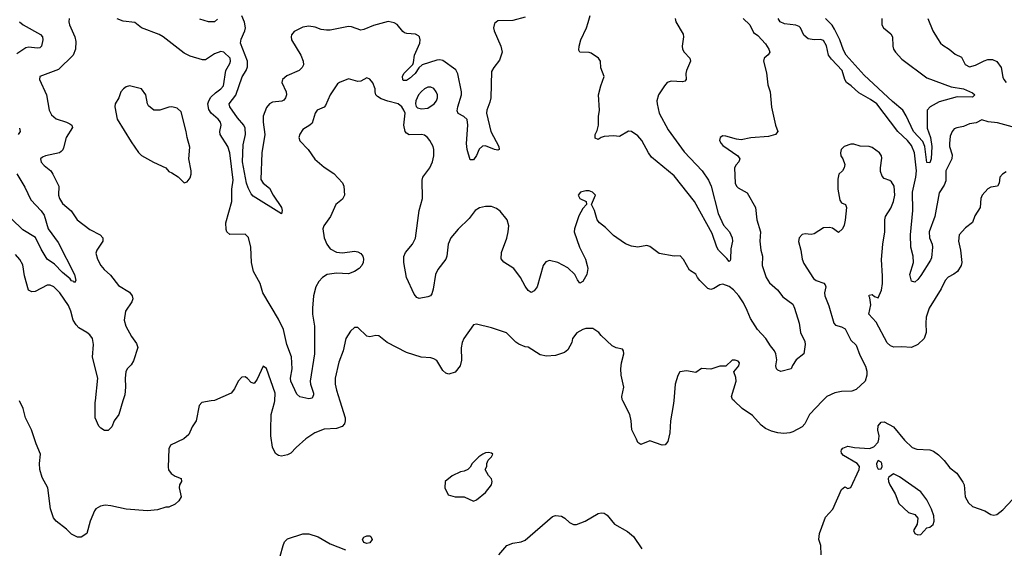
# Model space of a CAD drawing. Header units: inches. Extents: x 1384664 to 1536621, y 460766 to 646467.
# Tile 176 of 256: x 1422389 to 1428859, y 549032 to 552503. Entities that reach past the tile are written whole.
import ezdxf

# ---------------------------------------------------------------- set-up
doc = ezdxf.new("R2010")
doc.units = ezdxf.units.IN
doc.header["$MEASUREMENT"] = 0
doc.layers.add('B4524', color=7, linetype='Continuous')
doc.layers.add('B4525', color=7, linetype='Continuous')

msp = doc.modelspace()

# ---------------------------------------------------------------- linework, layer by layer
at = {"layer": 'B4524', "color": 5}
for points, elevation in [([(1423648.1, 550000), (1423586, 549990), (1423568.2, 549970), (1423548.7, 549870), (1423523, 549830), (1423500.5, 549779.5), (1423468.4, 549751.6), (1423381, 549710), (1423370, 549686), (1423364.1, 549564.1), (1423367.5, 549547.5), (1423384.2, 549524.2), (1423410, 549505.7), (1423450.7, 549490), (1423452.7, 549470), (1423439.3, 549450), (1423436.4, 549430), (1423450.5, 549370), (1423435.8, 549344.2), (1423410, 549321.2), (1423370, 549302.7), (1423350, 549302.7), (1423294.6, 549285.4), (1423230, 549278), (1423090, 549289.8), (1422988.6, 549311.4), (1422950, 549314.7), (1422921, 549310), (1422890, 549291.8), (1422881.8, 549278.2), (1422852.2, 549210), (1422830.5, 549129.5), (1422793.7, 549106.3), (1422770, 549106), (1422730, 549126), (1422697.4, 549157.4), (1422629.2, 549210), (1422612.1, 549232.1), (1422591.9, 549291.9), (1422573.6, 549430), (1422536.4, 549496.4), (1422521.5, 549550), (1422519.3, 549590), (1422526, 549650), (1422497.4, 549717.4), (1422466, 549810), (1422427.6, 549890), (1422411.1, 549950), (1422387.2, 550000)], 760), ([(1423067.4, 550000), (1423041.3, 549910), (1423010.4, 549870), (1422994.4, 549830), (1422970, 549806), (1422946.3, 549806.3), (1422921.5, 549821.5), (1422910, 549835.3), (1422885.6, 549890), (1422885.4, 549990), (1422886.5, 550000)], 740), ([(1424492.4, 550000), (1424527.3, 549890), (1424528.2, 549870), (1424522.4, 549850), (1424507.2, 549832.8), (1424470, 549818), (1424390, 549814.8), (1424327.7, 549790), (1424270, 549751.3), (1424205.2, 549694.8), (1424170, 549656.9), (1424150, 549645.1), (1424110, 549637.7), (1424090, 549641.7), (1424070, 549655.4), (1424050, 549696), (1424040.2, 549770), (1424039.6, 549810), (1424042.2, 549910), (1424064.3, 549990), (1424065, 550000)], 760), ([(1426686.4, 550000), (1426683.6, 549970), (1426664.9, 549870), (1426661.7, 549790), (1426646.9, 549733.1), (1426630, 549712.7), (1426610.4, 549709.6), (1426530, 549737), (1426470, 549713.6), (1426450, 549726.6), (1426443.1, 549750), (1426411.1, 549810), (1426407.8, 549870), (1426397.6, 549910), (1426353, 550000)], 760), ([(1427664.4, 550000), (1427578, 549910), (1427548, 549850), (1427530.5, 549830), (1427470, 549796.9), (1427449, 549791), (1427410, 549786.4), (1427370.2, 549789.8), (1427330, 549801.3), (1427290, 549819.2), (1427261.1, 549841.1), (1427203.4, 549903.4), (1427135.8, 549950), (1427084, 550000)], 760), ([(1427656.2, 548990), (1427653.6, 549050), (1427639.4, 549090), (1427644.2, 549130), (1427682.8, 549237.2), (1427732.7, 549290), (1427790, 549418.8), (1427810, 549436), (1427830, 549424), (1427850, 549430.8), (1427904.5, 549550), (1427907, 549570), (1427892.3, 549590), (1427802, 549642), (1427790, 549658), (1427786.6, 549670), (1427790, 549678), (1427797.2, 549690), (1427830, 549703.8), (1427874.7, 549694.7), (1427972.9, 549687.1), (1428002, 549698), (1428029.4, 549730), (1428034.5, 549750), (1428036.2, 549770), (1428028.2, 549808.2), (1428030, 549836), (1428050, 549860.7), (1428070, 549862.8), (1428130, 549830.8), (1428202.6, 549742.6), (1428253.8, 549693.8), (1428283.9, 549683.9), (1428370, 549678.9), (1428393.4, 549670), (1428427.1, 549647.1), (1428464.4, 549610), (1428501.7, 549561.7), (1428546.2, 549526.2), (1428587.2, 549467.2), (1428594, 549450), (1428601.7, 549370), (1428622.6, 549330), (1428650, 549307.4), (1428730, 549279.3), (1428770, 549254.8), (1428790, 549250.7), (1428810, 549254), (1428850, 549284.9), (1429010, 549457)], 760), ([(1425538, 548990), (1425589.1, 549050.9), (1425630, 549065.3), (1425685.1, 549074.9), (1425710, 549085.5), (1425890, 549242), (1425910, 549247.3), (1425950, 549242.8), (1425970.4, 549230.4), (1426001.6, 549201.6), (1426028.4, 549188.4), (1426048.2, 549188.2), (1426105.2, 549210), (1426190, 549260.5), (1426210, 549265.5), (1426230, 549263), (1426250.3, 549250.3), (1426298, 549190), (1426383, 549143), (1426422.6, 549110), (1426477, 549030)], 760), ([(1424081.8, 548910), (1424120.2, 549050), (1424130, 549074.6), (1424150, 549094.4), (1424250, 549127.9), (1424290, 549127.8), (1424350, 549106.9), (1424430, 549062), (1424530, 549023)], 760)]:
    msp.add_lwpolyline(points, dxfattribs=dict(at, elevation=elevation))
for points, elevation in [([(1425470, 549662), (1425450, 549659), (1425432, 549650), (1425407.1, 549632.9), (1425362, 549590), (1425350, 549566), (1425334, 549550), (1425310, 549538), (1425285.4, 549534.6), (1425230, 549509), (1425184.7, 549470), (1425182.8, 549430), (1425204.4, 549384.4), (1425250, 549370.6), (1425310.6, 549370.6), (1425370, 549342), (1425390, 549351.3), (1425450, 549398.8), (1425489.2, 549450), (1425494, 549470), (1425489.1, 549489.1), (1425468.7, 549510), (1425448, 549550), (1425458, 549570), (1425458, 549590), (1425468.4, 549611.6), (1425490, 549634), (1425498, 549650), (1425490, 549658)], 780), ([(1428030, 549608), (1428018, 549590), (1428021, 549570), (1428030, 549552), (1428050, 549554), (1428055.3, 549570), (1428054, 549590), (1428050, 549598)], 760), ([(1428130, 549522), (1428099.6, 549500.4), (1428096, 549490), (1428097.3, 549470), (1428106, 549450), (1428142, 549390), (1428166.2, 549326.2), (1428230, 549268.2), (1428270, 549254), (1428290.5, 549230), (1428286.8, 549190), (1428262.8, 549150), (1428271, 549130), (1428290, 549120.5), (1428310, 549122), (1428350, 549166), (1428370, 549171.3), (1428392, 549188), (1428397.6, 549210), (1428395.5, 549244.5), (1428381, 549290), (1428350, 549351.1), (1428310, 549404), (1428170, 549501.2)], 760), ([(1424670, 549062.9), (1424649.7, 549069.7), (1424641.1, 549090), (1424650, 549105.5), (1424670, 549115.3), (1424690, 549114.6), (1424696.4, 549110), (1424704.2, 549090), (1424690, 549067.3)], 760)]:
    msp.add_lwpolyline(points, close=True, dxfattribs=dict(at, elevation=elevation))
at = {"layer": 'B4525', "color": 5}
for points, elevation in [([(1422388.9, 552490), (1422411.5, 552470), (1422526.3, 552406.3), (1422539, 552390), (1422540.5, 552370), (1422531.6, 552328.4), (1422520.7, 552319.3), (1422504.4, 552315.5), (1422450, 552322.2), (1422430, 552319.2), (1422370, 552278.6)], 720), ([(1422714, 552510), (1422712.7, 552490), (1422717.6, 552470), (1422751.2, 552391.2), (1422759.2, 552359.2), (1422756.9, 552310), (1422741.3, 552270), (1422643.6, 552176.4), (1422522, 552130), (1422518.8, 552110), (1422566, 552010), (1422582.8, 551910), (1422597.8, 551877.8), (1422630, 551852.4), (1422698, 551830), (1422718.9, 551818.9), (1422733, 551810), (1422735.3, 551795.3), (1422693.7, 551730), (1422677.2, 551662.8), (1422671.8, 551648.2), (1422662, 551638), (1422650, 551629.6), (1422558.8, 551610), (1422538.9, 551601.1), (1422526.7, 551590), (1422530, 551568.5), (1422550, 551545.7), (1422594, 551510), (1422608.2, 551490), (1422645.5, 551410), (1422645.3, 551350), (1422650.4, 551330), (1422670, 551295.5), (1422727.5, 551247.5), (1422766.7, 551190), (1422850, 551124.7), (1422917.1, 551090), (1422935.8, 551070), (1422934.9, 551050), (1422895.3, 550990), (1422890.2, 550970), (1422899.7, 550930), (1422922.8, 550890), (1422943.6, 550863.6), (1422986.3, 550826.3), (1423037.8, 550757.8), (1423110, 550714.6), (1423128.9, 550690), (1423132.9, 550670), (1423125.7, 550650), (1423083.8, 550590), (1423076.5, 550530), (1423087.4, 550490), (1423123.4, 550423.4), (1423157.3, 550377.3), (1423164.9, 550350), (1423137.5, 550262.5), (1423122.4, 550237.6), (1423094.8, 550210), (1423087.7, 550190), (1423081.6, 550150), (1423084.7, 550090), (1423079.3, 550040.7), (1423067.4, 550000)], 740), ([(1427143.8, 552510), (1427186.8, 552470), (1427210, 552418.8), (1427238.9, 552398.9), (1427290, 552343.8), (1427312.4, 552310), (1427319.1, 552290), (1427308.2, 552271.8), (1427280.7, 552250), (1427276.3, 552230), (1427295.2, 552155.3), (1427304.7, 552075.3), (1427319.7, 552030), (1427329.5, 551929.5), (1427356, 551810), (1427370, 551769.4), (1427354.9, 551750), (1427310, 551736.5), (1427192.5, 551727.5), (1427130, 551715.5), (1427098.9, 551718.9), (1427030, 551739.2), (1427010, 551740.5), (1426990.7, 551730), (1426987.7, 551710), (1426997.4, 551690), (1427010, 551677.4), (1427108.2, 551610), (1427120.5, 551590), (1427115.5, 551570), (1427096.3, 551550), (1427086, 551530), (1427091.3, 551430), (1427099.1, 551410), (1427110, 551400.2), (1427170, 551367), (1427224.2, 551270), (1427232.7, 551190), (1427257.5, 551110), (1427252.6, 551050), (1427259.7, 550990), (1427270.2, 550950), (1427268.8, 550888.8), (1427293.2, 550810), (1427315.2, 550775.2), (1427367.6, 550730), (1427402.6, 550682.6), (1427470, 550635.3), (1427480.7, 550610), (1427511.2, 550510), (1427520.2, 550450), (1427548.9, 550390), (1427550.3, 550369.7), (1427541, 550310), (1427491, 550270), (1427466.4, 550233.6), (1427458, 550210), (1427390, 550192.7), (1427370, 550201.2), (1427362.7, 550210), (1427357.2, 550230), (1427364.5, 550270), (1427358, 550310), (1427349.7, 550330), (1427321.9, 550361.9), (1427291.2, 550410), (1427236.5, 550470), (1427190, 550540.4), (1427170, 550594), (1427144, 550644), (1427115.2, 550690), (1427080.3, 550730), (1427050, 550751.2), (1427010, 550765.8), (1426990, 550762.5), (1426950, 550738.7), (1426930, 550732.6), (1426910, 550738.7), (1426857.2, 550790), (1426842, 550810), (1426832.9, 550832.9), (1426790, 550858), (1426750, 550929.4), (1426730, 550952.3), (1426690, 550951.3), (1426590, 550968.3), (1426530, 551014.5), (1426510, 551020.7), (1426450, 551009.3), (1426410, 551017), (1426370, 551032.3), (1426312.3, 551070), (1426290, 551086), (1426239.4, 551139.4), (1426199, 551170), (1426184, 551190), (1426166, 551250), (1426146, 551290), (1426171.6, 551350), (1426153.6, 551370), (1426130, 551380.4), (1426110, 551379.7), (1426074.8, 551370), (1426058.8, 551350), (1426070.8, 551330), (1426112, 551310), (1426114, 551290), (1426090, 551264), (1426063.9, 551216.1), (1426034.4, 551130), (1426032.4, 551110), (1426067, 551010), (1426107, 550930), (1426118.7, 550890), (1426121.3, 550870), (1426116.4, 550830), (1426090, 550785.2), (1426070, 550774), (1426054.2, 550794.2), (1426036.9, 550830), (1425990, 550873.7), (1425926, 550910), (1425870, 550922.4), (1425846.7, 550913.3), (1425828.5, 550890), (1425790, 550749.2), (1425770, 550723.7), (1425750, 550712.7), (1425730, 550726), (1425710, 550753.2), (1425680.7, 550810), (1425635.1, 550870), (1425571.1, 550911.1), (1425553.4, 550933.4), (1425554, 550974), (1425589.6, 551069.6), (1425599.1, 551110), (1425603.5, 551150), (1425591.5, 551190), (1425545.6, 551245.6), (1425523, 551263), (1425490, 551275.6), (1425450, 551277), (1425410, 551267.3), (1425383, 551250), (1425342.3, 551197.7), (1425270, 551127.2), (1425222.3, 551070), (1425204, 551030), (1425196.8, 550950), (1425190.1, 550930), (1425137.4, 550862.6), (1425121.5, 550830), (1425107.1, 550732.9), (1425097.7, 550702.2), (1425088.8, 550691.2), (1425070, 550682.9), (1425013.4, 550673.4), (1424999.4, 550679.4), (1424982, 550702), (1424929.8, 550810), (1424912.4, 550910), (1424912.5, 550947.5), (1424924.7, 550975.3), (1424970, 551028.8), (1424991, 551069), (1425014, 551250), (1425035.1, 551330), (1425033, 551450), (1425038.4, 551470), (1425085.1, 551530), (1425102.4, 551570), (1425111, 551609), (1425111.1, 551650), (1425105.7, 551670), (1425084.2, 551710), (1425069.7, 551730), (1425050, 551744.2), (1425030, 551749.8), (1424947.8, 551747.8), (1424930, 551757.2), (1424922, 551770), (1424914, 551810), (1424921.2, 551890), (1424914, 551910), (1424899.5, 551930), (1424876.2, 551950), (1424807.7, 551967.7), (1424764.6, 551984.6), (1424739.8, 551999.8), (1424729.7, 552010), (1424724, 552030), (1424724.7, 552050), (1424710, 552089.3), (1424690, 552112.3), (1424670, 552120.9), (1424630, 552099.5), (1424610, 552097.6), (1424550, 552114), (1424490, 552091.2), (1424478, 552082), (1424428.9, 552010), (1424399.6, 551940.4), (1424390, 551929.6), (1424344.9, 551910), (1424330, 551889), (1424310, 551824), (1424296, 551810), (1424250, 551782), (1424230, 551752.7), (1424224.4, 551730), (1424230, 551707.3), (1424283.8, 551650), (1424327.9, 551587.9), (1424390, 551534), (1424453.8, 551493.8), (1424510, 551431.3), (1424518.8, 551410), (1424524, 551350), (1424510, 551325.2), (1424465.5, 551290), (1424431.5, 551210), (1424387.6, 551150), (1424380.2, 551130), (1424390, 551070.7), (1424407, 551030), (1424430, 550999.7), (1424470, 550977.4), (1424510, 550972.5), (1424590, 550983.1), (1424610, 550978.7), (1424630, 550967.7), (1424643.8, 550950), (1424648.5, 550930), (1424646.7, 550910), (1424638.4, 550890), (1424619.1, 550870), (1424590, 550849.6), (1424550, 550833.6), (1424470, 550838.2), (1424410, 550829.8), (1424378, 550810), (1424355.5, 550784.5), (1424334.6, 550750), (1424319.7, 550690), (1424313, 550610), (1424313.7, 550570), (1424325.4, 550490), (1424326.7, 550310), (1424298.2, 550130), (1424300.2, 550110), (1424320.7, 550050), (1424319.5, 550040.5), (1424310, 550018.7), (1424290, 550012.8), (1424230, 550027), (1424210, 550045.2), (1424171.9, 550130), (1424167.6, 550150), (1424178.7, 550210), (1424175.9, 550290), (1424144, 550370), (1424122.5, 550470), (1424090, 550536.9), (1423987.1, 550710), (1423969.7, 550770), (1423924.6, 550850), (1423912.7, 550910), (1423907, 551010), (1423893.5, 551073.5), (1423870, 551095.6), (1423770, 551092.7), (1423751.3, 551111.3), (1423745.9, 551125.9), (1423743.1, 551170), (1423783.1, 551310), (1423783.2, 551390), (1423792.1, 551450), (1423771, 551630), (1423757, 551670), (1423707.4, 551750), (1423705.2, 551770), (1423714.2, 551810), (1423708.6, 551830), (1423693.5, 551850), (1423646.5, 551890), (1423633, 551913), (1423625.4, 551950), (1423631.3, 551970), (1423646.2, 551993.8), (1423676.4, 552023.6), (1423712, 552050), (1423727.6, 552070), (1423743.9, 552170), (1423770, 552216), (1423774.7, 552230), (1423773, 552250), (1423730, 552289.3), (1423710, 552294), (1423670, 552279.3), (1423610, 552239.5), (1423590, 552239.6), (1423510, 552263.5), (1423470, 552283.5), (1423331, 552391), (1423305.9, 552405.9), (1423189.2, 552449.2), (1423145.9, 552485.9), (1423070, 552493.7), (1423030, 552509.1)], 740), ([(1423690, 552505.8), (1423670, 552488.5), (1423630.8, 552489.2), (1423572.8, 552507.2)], 720), ([(1425710, 552520.3), (1425630, 552497.6), (1425530, 552495.8), (1425510, 552479.3), (1425503.1, 552450), (1425507.4, 552430), (1425551.7, 552330), (1425558.6, 552290), (1425542, 552238), (1425505.2, 552190), (1425490, 552162.7), (1425484.8, 551990), (1425478.8, 551961.2), (1425458.5, 551910), (1425456.6, 551890), (1425484.2, 551770), (1425538, 551670), (1425538.8, 551650), (1425530, 551646.3), (1425510, 551651.3), (1425450, 551674.2), (1425430, 551672), (1425407.3, 551652.7), (1425390, 551612.3), (1425370, 551582), (1425350, 551584), (1425328.5, 551650), (1425325.6, 551690), (1425332.8, 551810), (1425328.5, 551848.5), (1425307.9, 551867.9), (1425270, 551887.1), (1425264.5, 551904.5), (1425268.1, 551930), (1425292.8, 552010), (1425293.3, 552030), (1425267.1, 552147.1), (1425254.3, 552174.3), (1425170, 552236.3), (1425150, 552240.4), (1425130, 552237.2), (1425034, 552206), (1425012.1, 552187.9), (1424988.4, 552150), (1424950, 552116.2), (1424930, 552103.1), (1424910, 552104.7), (1424906, 552110), (1424903.8, 552130), (1424914, 552150), (1424971.8, 552210), (1424977.8, 552222.2), (1424983.4, 552270), (1425017.7, 552350), (1425021.5, 552370), (1425017.2, 552390), (1425010, 552397.6), (1424990, 552408.1), (1424932, 552412), (1424917.7, 552417.7), (1424906.1, 552426.1), (1424870, 552471.1), (1424850, 552483.5), (1424810, 552490.9), (1424714.3, 552465.7), (1424650, 552438), (1424630, 552435.1), (1424570, 552455.6), (1424550, 552457.6), (1424430, 552435.1), (1424404.5, 552435.5), (1424370, 552439.3), (1424330, 552455.1), (1424290, 552460.7), (1424250, 552455.1), (1424193.3, 552426.7), (1424176.1, 552403.9), (1424172.7, 552390), (1424175.8, 552370), (1424237.1, 552270), (1424253, 552230), (1424253.4, 552206.6), (1424246, 552190), (1424226, 552170), (1424145.3, 552134.7), (1424116, 552110), (1424112.6, 552090), (1424140.7, 552030), (1424142.2, 552010), (1424136.9, 551990), (1424124.4, 551975.6), (1424111.3, 551968.7), (1424050, 551960.7), (1424030, 551950.8), (1424010, 551925.7), (1423990.1, 551869.9), (1423990.1, 551830), (1423999.9, 551750), (1423980.1, 551630), (1423973.5, 551453.5), (1423990, 551428.8), (1424030, 551397.1), (1424054.9, 551350), (1424110, 551270.4), (1424114.9, 551250), (1424110, 551229.6), (1423924.1, 551344.1), (1423910, 551359.7), (1423890, 551398.5), (1423879.7, 551430), (1423852.8, 551570), (1423858.1, 551681.9), (1423873.5, 551750), (1423871.2, 551790), (1423861.9, 551810), (1423819.4, 551859.4), (1423769.9, 551930), (1423765, 551950), (1423810, 552006.7), (1423851.5, 552128.5), (1423877.4, 552170), (1423886.1, 552193.9), (1423885.7, 552230), (1423841.1, 552350), (1423843.6, 552376.3), (1423869, 552430), (1423872.3, 552450), (1423867.3, 552487.3), (1423850, 552528.3)], 720), ([(1426696.4, 552510), (1426701.3, 552490), (1426747.8, 552407.8), (1426751.3, 552390), (1426742.3, 552330), (1426744.5, 552310), (1426755.6, 552290), (1426792, 552250), (1426797.6, 552230), (1426770.3, 552170), (1426766.4, 552150), (1426768, 552110), (1426759.3, 552100.7), (1426744.6, 552095.4), (1426670, 552099.2), (1426644.2, 552090), (1426625.4, 552070), (1426586.7, 552010), (1426574.8, 551970), (1426577.5, 551950), (1426590.5, 551889.5), (1426650, 551779.3), (1426755.5, 551635.5), (1426873.7, 551510), (1426914.7, 551450), (1426933.6, 551410), (1426978.2, 551230), (1427013.1, 551153.1), (1427052.6, 551110), (1427071.3, 551070), (1427073.6, 551050), (1427062.2, 550997.8), (1427059.6, 550930), (1427058, 550922), (1427050, 550915.6), (1427036.3, 550936.3), (1426980.3, 550990), (1426969.1, 551010), (1426939, 551099), (1426823.2, 551310), (1426690, 551478), (1426541.5, 551601.5), (1426520.1, 551630), (1426476.7, 551710), (1426450, 551739.8), (1426410, 551769.8), (1426390, 551771.8), (1426330, 551735.8), (1426290, 551739.7), (1426230, 551735.4), (1426210, 551729.6), (1426190, 551717), (1426170, 551726), (1426169.8, 551750), (1426183.4, 551776.6), (1426191.5, 551810), (1426191.9, 551868.1), (1426198.7, 551910), (1426192.8, 552010), (1426207.7, 552070), (1426229.7, 552130), (1426207.8, 552187.8), (1426206, 552230), (1426191.6, 552251.6), (1426143.6, 552283.6), (1426130, 552287.9), (1426069.7, 552289.7), (1426063.8, 552303.8), (1426065.4, 552330), (1426076.1, 552370), (1426113.9, 552450), (1426125.5, 552485.5), (1426137.3, 552530)], 720), ([(1428910, 551800.1), (1428812.9, 551827.1), (1428753.2, 551833.2), (1428710, 551845.1), (1428673.3, 551826.7), (1428630, 551818.9), (1428590, 551801.3), (1428545.8, 551794.2), (1428530, 551786.6), (1428515.5, 551770), (1428502.4, 551737.6), (1428498.2, 551690), (1428498.8, 551670), (1428515.7, 551615.7), (1428513.5, 551590), (1428473.6, 551510), (1428474.5, 551445.5), (1428464, 551416), (1428430, 551366.3), (1428401.5, 551210), (1428364.8, 551110), (1428367.8, 551070), (1428384.1, 551030), (1428386.8, 551010), (1428379.8, 550940.2), (1428374.8, 550925.2), (1428310, 550824.7), (1428290, 550796.9), (1428270, 550779.7), (1428250, 550786), (1428238.3, 550830), (1428263, 550910), (1428259, 550950), (1428244.7, 551010), (1428242.6, 551090), (1428257.4, 551250), (1428255.8, 551370), (1428278.3, 551470), (1428281.2, 551510), (1428268.9, 551630), (1428250, 551677.9), (1428223.4, 551710), (1428159.8, 551770), (1428021.6, 551950), (1427980.2, 551980.2), (1427903.1, 552023.1), (1427852.3, 552070), (1427822.6, 552090), (1427810.5, 552110.5), (1427793.2, 552170), (1427723.8, 552243.8), (1427704.6, 552270), (1427690, 552332.7), (1427670, 552366.3), (1427650, 552373.1), (1427610, 552372), (1427570, 552377.7), (1427541.6, 552401.6), (1427519.6, 552450), (1427510, 552458.7), (1427490, 552466.6), (1427415.3, 552475.3), (1427387, 552490), (1427379.4, 552499.4), (1427371.8, 552510)], 740), ([(1428054.4, 552510), (1428053.8, 552470), (1428065.2, 552450), (1428113.1, 552410), (1428124.7, 552390), (1428127.2, 552330), (1428131.3, 552310), (1428142.8, 552290), (1428185, 552245), (1428350, 552122.4), (1428510, 552062.6), (1428590.8, 552050), (1428650, 552023.1), (1428666, 552010), (1428650, 551995.6), (1428550, 551996.5), (1428430, 551962.9), (1428371.5, 551930), (1428352.4, 551910), (1428351, 551790), (1428372.7, 551730), (1428381.9, 551670), (1428377.1, 551590), (1428370, 551563.7), (1428350, 551566.6), (1428337.3, 551670), (1428323.9, 551703.9), (1428261.3, 551770), (1428212.9, 551872.9), (1428190.9, 551910), (1428125.1, 551965.1), (1427939, 552139), (1427820.1, 552270), (1427803.1, 552303.1), (1427778.8, 552370), (1427742.1, 552442.1), (1427726.7, 552466.7), (1427684.2, 552510)], 720), ([(1428357, 552510), (1428390, 552430.7), (1428418.9, 552378.9), (1428439.1, 552350), (1428455.8, 552335.8), (1428496.3, 552310), (1428536.1, 552276.1), (1428576.4, 552256.4), (1428601.3, 552210), (1428630, 552194.4), (1428670, 552203.7), (1428725.8, 552234.2), (1428750, 552241.8), (1428781.6, 552241.6), (1428809.3, 552229.3), (1428839.1, 552190), (1428850, 552126.8), (1428855.6, 552110), (1428870.2, 552090.2)], 740), ([(1422388.7, 551790), (1422392.4, 551770), (1422379.6, 551750)], 720), ([(1428870, 551503.6), (1428847.7, 551490), (1428830.3, 551469.7), (1428824.9, 551430), (1428813.4, 551410), (1428770, 551402.9), (1428750, 551391.8), (1428713, 551350), (1428704.9, 551330), (1428700.3, 551270), (1428665.7, 551214.3), (1428650, 551172.3), (1428603.7, 551136.3), (1428561.1, 551090), (1428558.3, 551050), (1428571.5, 550990), (1428579.6, 550910), (1428574.9, 550890), (1428550.2, 550849.8), (1428527.7, 550832.3), (1428490, 550812.3), (1428471.1, 550790), (1428443.4, 550736.7), (1428364.9, 550610), (1428345.7, 550550), (1428342.3, 550510), (1428345.7, 550450), (1428332, 550410), (1428290.3, 550370), (1428250, 550350.8), (1428184.4, 550355.6), (1428132.7, 550352.7), (1428110, 550361.2), (1428090, 550381.2), (1428016.4, 550516.4), (1427969.6, 550569.6), (1427982, 550630), (1427976, 550676), (1427969.5, 550690.5), (1427970, 550694), (1427990, 550698.8), (1428005.2, 550685.2), (1428030, 550678), (1428052.3, 550727.7), (1428058.9, 550770), (1428058.9, 550818.9), (1428052.1, 550927.9), (1428059.6, 551030), (1428072.8, 551110), (1428073.3, 551190), (1428078.7, 551210), (1428113.2, 551266.8), (1428130.9, 551310), (1428139.7, 551350), (1428135.1, 551410), (1428118.4, 551438.4), (1428107, 551447), (1428070, 551459.5), (1428055.6, 551475.6), (1428046.2, 551506.2), (1428044.4, 551530), (1428053.8, 551593.8), (1428052, 551610), (1428039.3, 551630), (1427990, 551663.6), (1427970, 551671), (1427912.6, 551672.6), (1427870, 551686), (1427850, 551687), (1427806, 551670), (1427786.7, 551650), (1427782.4, 551630), (1427785.5, 551610), (1427798, 551590), (1427810, 551552), (1427807.3, 551530), (1427796, 551510), (1427770.6, 551489.4), (1427763.8, 551456.2), (1427764.4, 551390), (1427778, 551318), (1427790, 551300.7), (1427814.8, 551290), (1427821.6, 551270), (1427813.7, 551186.3), (1427806.4, 551153.6), (1427795.5, 551130), (1427770, 551105.2), (1427730, 551134), (1427710, 551139), (1427670, 551137.2), (1427610, 551097.2), (1427590, 551092.7), (1427550, 551098), (1427530, 551092.3), (1427510.7, 551070), (1427507.2, 551047.2), (1427522.8, 550990), (1427530.6, 550930), (1427542.3, 550902.3), (1427604.4, 550804.4), (1427622.8, 550790), (1427672.9, 550772.9), (1427682, 550762), (1427686, 550750), (1427677.1, 550710), (1427679.1, 550690), (1427705.3, 550625.3), (1427738, 550510), (1427750, 550498), (1427790, 550486), (1427813.5, 550473.5), (1427850, 550398.8), (1427886, 550366), (1427910, 550301), (1427947.7, 550227.7), (1427954.8, 550194.8), (1427954.8, 550170), (1427944, 550130), (1427885.7, 550074.3), (1427856, 550064), (1427790, 550061.4), (1427746.1, 550053.9), (1427691.7, 550028.3), (1427664.4, 550000)], 760), ([(1422371.6, 551491.6), (1422423.1, 551403.1), (1422461.5, 551321.5), (1422530, 551248.2), (1422550, 551220.3), (1422576, 551130), (1422641.3, 551041.3), (1422750.4, 550830), (1422758.8, 550790), (1422750, 550775.3), (1422744.5, 550784.5), (1422730, 550789.6), (1422721.3, 550801.3), (1422670, 550842.7), (1422617.2, 550897.2), (1422569.8, 550930), (1422530, 550995.5), (1422493.4, 551073.4), (1422410, 551123.6), (1422335.7, 551195.7)], 720), ([(1422886.5, 550000), (1422902, 550150), (1422867.7, 550287.7), (1422873.6, 550370), (1422867.1, 550410), (1422850, 550433.2), (1422829.7, 550450), (1422779, 550479), (1422759.8, 550499.8), (1422741.3, 550530), (1422725.8, 550590), (1422710, 550627.7), (1422653.4, 550710), (1422613.2, 550750), (1422590, 550759.6), (1422570, 550759.9), (1422490, 550718.5), (1422470, 550716.5), (1422447.9, 550727.9), (1422421.7, 550821.7), (1422410, 550892.7), (1422390, 550929.4), (1422362, 550962)], 740), ([(1426353, 550000), (1426348, 550010), (1426346.6, 550030), (1426358.9, 550090), (1426341.1, 550170), (1426339.4, 550210), (1426342.5, 550250), (1426359.3, 550310), (1426357.3, 550330), (1426350, 550338.9), (1426309.1, 550349.1), (1426282.2, 550362.2), (1426210, 550429.4), (1426195.1, 550450), (1426155.6, 550475.6), (1426110, 550475.6), (1426090, 550469.4), (1426050, 550446.6), (1426022, 550410), (1426016.7, 550383.3), (1425990, 550335.3), (1425970, 550319), (1425910, 550299.3), (1425850, 550294), (1425810, 550302.9), (1425730, 550352.3), (1425710, 550355.1), (1425670, 550372.3), (1425650, 550386.6), (1425587.9, 550447.9), (1425490, 550480.9), (1425390, 550504), (1425370, 550499), (1425308.4, 550410), (1425295.6, 550384.4), (1425290.3, 550349.7), (1425293.3, 550266.7), (1425284.4, 550230), (1425250, 550189.6), (1425210, 550176.2), (1425190, 550182), (1425170, 550199.5), (1425130, 550264.5), (1425110, 550276.2), (1425090, 550282.9), (1425027.5, 550287.5), (1424930, 550318.9), (1424804.4, 550384.4), (1424750, 550426.6), (1424730, 550429.5), (1424690, 550420.7), (1424670, 550425.1), (1424610, 550482.7), (1424590, 550481.2), (1424562.8, 550457.2), (1424533, 550410), (1424514.9, 550330), (1424486, 550254), (1424461.8, 550150), (1424462.7, 550110), (1424470, 550070.7), (1424492.4, 550000)], 760), ([(1424065, 550000), (1424068.7, 550050), (1424010, 550212.7), (1423990, 550229.2), (1423950, 550142), (1423930, 550114), (1423910, 550121.2), (1423887.1, 550147.1), (1423870, 550158.7), (1423850, 550156.9), (1423823.8, 550130), (1423800.5, 550079.5), (1423778.8, 550050), (1423670, 550003.5), (1423648.1, 550000)], 760), ([(1427084, 550000), (1427073.6, 550010), (1427067.3, 550030), (1427096.3, 550130), (1427094, 550154), (1427082, 550190), (1427115.3, 550230), (1427119, 550250), (1427110, 550262), (1427090, 550268.7), (1427070, 550268.7), (1427030, 550228), (1426988.9, 550228.9), (1426930, 550209.4), (1426870, 550213.2), (1426832.4, 550187.6), (1426770, 550198), (1426727.7, 550190), (1426713, 550167), (1426697, 550110), (1426686.4, 550000)], 760)]:
    msp.add_lwpolyline(points, dxfattribs=dict(at, elevation=elevation))
for points, elevation in [([(1423110.7, 552069.3), (1423090, 552062.7), (1423071, 552050), (1423054.8, 552030), (1423040.7, 551990), (1423016.3, 551950), (1423014.4, 551930), (1423030.4, 551850), (1423121.4, 551701.4), (1423170, 551631.3), (1423190.7, 551610.7), (1423268.1, 551568.1), (1423350.6, 551530.6), (1423370, 551506), (1423390, 551498), (1423430, 551471.3), (1423470, 551431.3), (1423490, 551438), (1423510, 551464.7), (1423515.1, 551490), (1423515.1, 551510), (1423499.7, 551590), (1423507.2, 551667.2), (1423488.7, 551728.7), (1423483.5, 551770), (1423450, 551899), (1423423.3, 551923.3), (1423390, 551932), (1423370, 551929.6), (1423310, 551909.6), (1423269.7, 551909.7), (1423236.6, 551936.6), (1423229.4, 551950), (1423217.2, 552010), (1423190, 552049)], 760), ([(1425090, 552061.1), (1425070, 552059.7), (1425050, 552049.7), (1425030, 552032.4), (1425010.2, 552010), (1424992.7, 551970), (1424990.3, 551950.4), (1424994.2, 551934.2), (1425003.9, 551923.9), (1425030, 551918.7), (1425070, 551923.2), (1425113.3, 551950), (1425128.5, 551970), (1425134.2, 551990), (1425134.8, 552010), (1425126.6, 552030), (1425110, 552051.3)], 740)]:
    msp.add_lwpolyline(points, close=True, dxfattribs=dict(at, elevation=elevation))

doc.saveas('drawing.dxf')
